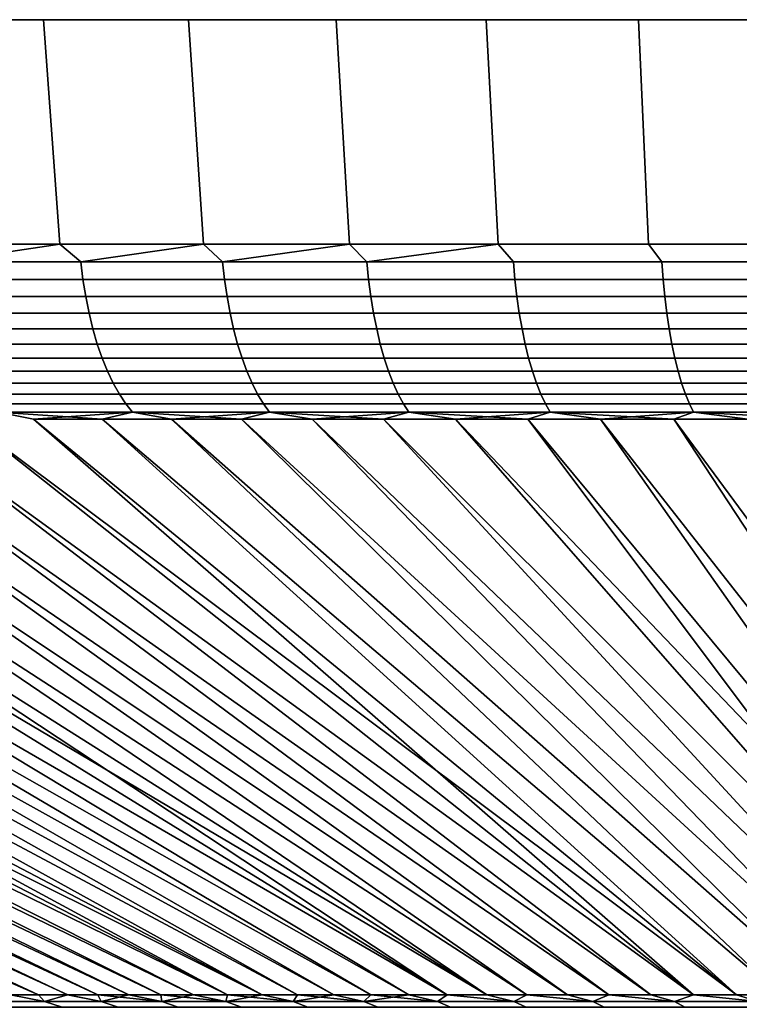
# Model space of a CAD drawing. Header units: metres. Extents: x -109 to 109, y -342 to 66.
# Tile 136 of 256: x -90.13 to -83.83, y 57.48 to 66.1. Entities that reach past the tile are written whole.
import ezdxf

# ---------------------------------------------------------------- set-up
doc = ezdxf.new("R2010")
doc.units = ezdxf.units.M
doc.layers.add('solid_K_24_62_16_000B91', color=7, linetype='CONTINUOUS')

msp = doc.modelspace()

# ---------------------------------------------------------------- linework, layer by layer
at = {"layer": 'solid_K_24_62_16_000B91'}
for points in [[(-92.386612, 66.099998, -27.978003), (-91.168266, 66.099998, 28.635555), (-89.922714, 66.099998, 29.240108), (-91.168266, 66.099998, -28.635555)], [(-91.168266, 66.099998, -28.635555), (-89.922714, 66.099998, 29.240108), (-88.652298, 66.099998, 29.790512), (-89.922714, 66.099998, -29.240108)], [(-91.01046, 64.137161, 28.327524), (-89.778313, 64.137161, 28.925568), (-89.922714, 66.099998, 29.240108), (-91.168266, 66.099998, 28.635555)], [(-89.778313, 64.137161, -28.925568), (-91.01046, 64.137161, -28.327524), (-91.168266, 66.099998, -28.635555), (-89.922714, 66.099998, -29.240108)], [(-89.922714, 66.099998, -29.240108), (-88.652298, 66.099998, 29.790512), (-87.35939, 66.099998, 30.285751), (-88.652298, 66.099998, -29.790512)], [(-89.778313, 64.137161, 28.925568), (-88.521576, 64.137161, 29.470049), (-88.652298, 66.099998, 29.790512), (-89.922714, 66.099998, 29.240108)], [(-88.521576, 64.137161, -29.470049), (-89.778313, 64.137161, -28.925568), (-89.922714, 66.099998, -29.240108), (-88.652298, 66.099998, -29.790512)], [(-88.652298, 66.099998, -29.790512), (-87.35939, 66.099998, 30.285751), (-86.046379, 66.099998, 30.724903), (-87.35939, 66.099998, -30.285751)], [(-88.521576, 64.137161, 29.470049), (-87.242577, 64.137161, 29.959957), (-87.35939, 66.099998, 30.285751), (-88.652298, 66.099998, 29.790512)], [(-87.242577, 64.137161, -29.959957), (-88.521576, 64.137161, -29.470049), (-88.652298, 66.099998, -29.790512), (-87.35939, 66.099998, -30.285751)], [(-87.35939, 66.099998, -30.285751), (-86.046379, 66.099998, 30.724903), (-84.715706, 66.099998, 31.107157), (-86.046379, 66.099998, -30.724903)], [(-87.242577, 64.137161, 29.959957), (-85.943687, 64.137161, 30.394388), (-86.046379, 66.099998, 30.724903), (-87.35939, 66.099998, 30.285751)], [(-85.943687, 64.137161, -30.394388), (-87.242577, 64.137161, -29.959957), (-87.35939, 66.099998, -30.285751), (-86.046379, 66.099998, -30.724903)], [(-86.046379, 66.099998, -30.724903), (-84.715706, 66.099998, 31.107157), (-83.369774, 66.099998, 31.43182), (-84.715706, 66.099998, -31.107157)], [(-85.943687, 64.137161, 30.394388), (-84.627312, 64.137161, 30.772535), (-84.715706, 66.099998, 31.107157), (-86.046379, 66.099998, 30.724903)], [(-84.627304, 64.137161, -30.772535), (-85.943687, 64.137161, -30.394388), (-86.046379, 66.099998, -30.724903), (-84.715706, 66.099998, -31.107157)], [(-84.715706, 66.099998, -31.107157), (-83.369774, 66.099998, 31.43182), (-82.011131, 66.099998, 31.698273), (-83.369774, 66.099998, -31.43182)], [(-84.627312, 64.137161, 30.772535), (-83.295876, 64.137161, 31.093699), (-83.369774, 66.099998, 31.43182), (-84.715706, 66.099998, 31.107157)], [(-83.295876, 64.137161, -31.093699), (-84.627304, 64.137161, -30.772535), (-84.715706, 66.099998, -31.107157), (-83.369774, 66.099998, -31.43182)], [(-90.81369, 63.98151, 28.389513), (-89.778313, 64.137161, 28.925568), (-91.01046, 64.137161, 28.327524)], [(-90.81369, 63.98151, -28.389513), (-91.01046, 64.137161, -28.327524), (-89.778313, 64.137161, -28.925568)], [(-89.595909, 63.98151, 28.971422), (-89.778313, 64.137161, 28.925568), (-90.81369, 63.98151, 28.389513)], [(-90.81369, 63.98151, -28.389513), (-89.778313, 64.137161, -28.925568), (-89.595909, 63.98151, -28.971422)], [(-89.595909, 63.98151, 28.971422), (-88.521576, 64.137161, 29.470049), (-89.778313, 64.137161, 28.925568)], [(-89.595909, 63.98151, -28.971422), (-89.778313, 64.137161, -28.925568), (-88.521576, 64.137161, -29.470049)], [(-88.35453, 63.98151, 29.501125), (-88.521576, 64.137161, 29.470049), (-89.595909, 63.98151, 28.971422)], [(-89.595909, 63.98151, -28.971422), (-88.521576, 64.137161, -29.470049), (-88.35453, 63.98151, -29.501125)], [(-88.35453, 63.98151, 29.501125), (-87.242577, 64.137161, 29.959957), (-88.521576, 64.137161, 29.470049)], [(-88.35453, 63.98151, -29.501125), (-88.521576, 64.137161, -29.470049), (-87.242577, 64.137161, -29.959957)], [(-87.091782, 63.98151, 29.977663), (-87.242577, 64.137161, 29.959957), (-88.35453, 63.98151, 29.501125)], [(-88.35453, 63.98151, -29.501125), (-87.242577, 64.137161, -29.959957), (-87.091782, 63.98151, -29.977663)], [(-87.091782, 63.98151, 29.977663), (-85.943687, 64.137161, 30.394388), (-87.242577, 64.137161, 29.959957)], [(-87.091782, 63.98151, -29.977663), (-87.242577, 64.137161, -29.959957), (-85.943687, 64.137161, -30.394388)], [(-85.809952, 63.98151, 30.400181), (-85.943687, 64.137161, 30.394388), (-87.091782, 63.98151, 29.977663)], [(-87.091782, 63.98151, -29.977663), (-85.943687, 64.137161, -30.394388), (-85.809952, 63.98151, -30.400181)], [(-84.511345, 63.98151, 30.767914), (-84.627312, 64.137161, 30.772535), (-85.943687, 64.137161, 30.394388), (-85.809952, 63.98151, 30.400181)], [(-84.511345, 63.98151, -30.767914), (-85.809952, 63.98151, -30.400181), (-85.943687, 64.137161, -30.394388), (-84.627304, 64.137161, -30.772535)], [(-83.198296, 63.98151, 31.080202), (-83.295876, 64.137161, 31.093699), (-84.627312, 64.137161, 30.772535), (-84.511345, 63.98151, 30.767914)], [(-83.198296, 63.98151, -31.080202), (-84.511345, 63.98151, -30.767914), (-84.627304, 64.137161, -30.772535), (-83.295876, 64.137161, -31.093699)], [(-90.81369, 63.98151, -28.389513), (-89.595909, 63.98151, -28.971422), (-89.57663, 63.827229, -28.928778), (-90.792618, 63.827229, -28.347723)], [(-89.595909, 63.98151, 28.971422), (-90.81369, 63.98151, 28.389513), (-90.792618, 63.827229, 28.347723), (-89.57663, 63.827229, 28.928778)], [(-89.595909, 63.98151, -28.971422), (-88.35453, 63.98151, -29.501125), (-88.337074, 63.827229, -29.457699), (-89.57663, 63.827229, -28.928778)], [(-88.35453, 63.98151, 29.501125), (-89.595909, 63.98151, 28.971422), (-89.57663, 63.827229, 28.928778), (-88.337074, 63.827229, 29.457699)], [(-88.35453, 63.98151, -29.501125), (-87.091782, 63.98151, -29.977663), (-87.076195, 63.827229, -29.933537), (-88.337074, 63.827229, -29.457699)], [(-87.091782, 63.98151, 29.977663), (-88.35453, 63.98151, 29.501125), (-88.337074, 63.827229, 29.457699), (-87.076195, 63.827229, 29.933537)], [(-87.091782, 63.98151, -29.977663), (-85.809952, 63.98151, -30.400181), (-85.796249, 63.827229, -30.355433), (-87.076195, 63.827229, -29.933537)], [(-85.809952, 63.98151, 30.400181), (-87.091782, 63.98151, 29.977663), (-87.076195, 63.827229, 29.933537), (-85.796249, 63.827229, 30.355433)], [(-85.809952, 63.98151, -30.400181), (-84.511345, 63.98151, -30.767914), (-84.49955, 63.827229, -30.722624), (-85.796249, 63.827229, -30.355433)], [(-84.511345, 63.98151, 30.767914), (-85.809952, 63.98151, 30.400181), (-85.796249, 63.827229, 30.355433), (-84.49955, 63.827229, 30.722624)], [(-84.511345, 63.98151, -30.767914), (-83.198296, 63.98151, -31.080202), (-83.188438, 63.827229, -31.034452), (-84.49955, 63.827229, -30.722624)], [(-83.198296, 63.98151, 31.080202), (-84.511345, 63.98151, 30.767914), (-84.49955, 63.827229, 30.722624), (-83.188438, 63.827229, 31.034452)], [(-90.792618, 63.827229, -28.347723), (-89.57663, 63.827229, -28.928778), (-89.552299, 63.677216, -28.874947), (-90.766029, 63.677216, -28.294973)], [(-89.57663, 63.827229, 28.928778), (-90.792618, 63.827229, 28.347723), (-90.766029, 63.677216, 28.294973), (-89.552299, 63.677216, 28.874947)], [(-89.57663, 63.827229, -28.928778), (-88.337074, 63.827229, -29.457699), (-88.315048, 63.677216, -29.402884), (-89.552299, 63.677216, -28.874947)], [(-88.337074, 63.827229, 29.457699), (-89.57663, 63.827229, 28.928778), (-89.552299, 63.677216, 28.874947), (-88.315048, 63.677216, 29.402884)], [(-88.337074, 63.827229, -29.457699), (-87.076195, 63.827229, -29.933537), (-87.056511, 63.677216, -29.877836), (-88.315048, 63.677216, -29.402884)], [(-87.076195, 63.827229, 29.933537), (-88.337074, 63.827229, 29.457699), (-88.315048, 63.677216, 29.402884), (-87.056511, 63.677216, 29.877836)], [(-87.076195, 63.827229, -29.933537), (-85.796249, 63.827229, -30.355433), (-85.778946, 63.677216, -30.298946), (-87.056511, 63.677216, -29.877836)], [(-85.796249, 63.827229, 30.355433), (-87.076195, 63.827229, 29.933537), (-87.056511, 63.677216, 29.877836), (-85.778946, 63.677216, 30.298946)], [(-85.796249, 63.827229, -30.355433), (-84.49955, 63.827229, -30.722624), (-84.484665, 63.677216, -30.665455), (-85.778946, 63.677216, -30.298946)], [(-84.49955, 63.827229, 30.722624), (-85.796249, 63.827229, 30.355433), (-85.778946, 63.677216, 30.298946), (-84.484665, 63.677216, 30.665455)], [(-84.49955, 63.827229, -30.722624), (-83.188438, 63.827229, -31.034452), (-83.175987, 63.677216, -30.976704), (-84.484665, 63.677216, -30.665455)], [(-83.188438, 63.827229, 31.034452), (-84.49955, 63.827229, 30.722624), (-84.484665, 63.677216, 30.665455), (-83.175987, 63.677216, 30.976704)], [(-90.766029, 63.677216, -28.294973), (-89.552299, 63.677216, -28.874947), (-89.523071, 63.532452, -28.81028), (-90.734077, 63.532452, -28.231606)], [(-89.552299, 63.677216, 28.874947), (-90.766029, 63.677216, 28.294973), (-90.734077, 63.532452, 28.231606), (-89.523071, 63.532452, 28.81028)], [(-89.552299, 63.677216, -28.874947), (-88.315048, 63.677216, -29.402884), (-88.288589, 63.532452, -29.337036), (-89.523071, 63.532452, -28.81028)], [(-88.315048, 63.677216, 29.402884), (-89.552299, 63.677216, 28.874947), (-89.523071, 63.532452, 28.81028), (-88.288589, 63.532452, 29.337036)], [(-88.315048, 63.677216, -29.402884), (-87.056511, 63.677216, -29.877836), (-87.032867, 63.532452, -29.810925), (-88.288589, 63.532452, -29.337036)], [(-87.056511, 63.677216, 29.877836), (-88.315048, 63.677216, 29.402884), (-88.288589, 63.532452, 29.337036), (-87.032867, 63.532452, 29.810925)], [(-87.056511, 63.677216, -29.877836), (-85.778946, 63.677216, -30.298946), (-85.758171, 63.532452, -30.231091), (-87.032867, 63.532452, -29.810925)], [(-85.778946, 63.677216, 30.298946), (-87.056511, 63.677216, 29.877836), (-87.032867, 63.532452, 29.810925), (-85.758171, 63.532452, 30.231091)], [(-85.778946, 63.677216, -30.298946), (-84.484665, 63.677216, -30.665455), (-84.466782, 63.532452, -30.596779), (-85.758171, 63.532452, -30.231091)], [(-84.484665, 63.677216, 30.665455), (-85.778946, 63.677216, 30.298946), (-85.758171, 63.532452, 30.231091), (-84.466782, 63.532452, 30.596779)], [(-84.484665, 63.677216, -30.665455), (-83.175987, 63.677216, -30.976704), (-83.161041, 63.532452, -30.907331), (-84.466782, 63.532452, -30.596779)], [(-83.175987, 63.677216, 30.976704), (-84.484665, 63.677216, 30.665455), (-84.466782, 63.532452, 30.596779), (-83.161041, 63.532452, 30.907331)], [(-90.734077, 63.532452, -28.231606), (-89.523071, 63.532452, -28.81028), (-89.489128, 63.393871, -28.735199), (-90.696983, 63.393871, -28.158033)], [(-89.523071, 63.532452, 28.81028), (-90.734077, 63.532452, 28.231606), (-90.696983, 63.393871, 28.158033), (-89.489128, 63.393871, 28.735199)], [(-89.523071, 63.532452, -28.81028), (-88.288589, 63.532452, -29.337036), (-88.257866, 63.393871, -29.260582), (-89.489128, 63.393871, -28.735199)], [(-88.288589, 63.532452, 29.337036), (-89.523071, 63.532452, 28.81028), (-89.489128, 63.393871, 28.735199), (-88.257866, 63.393871, 29.260582)], [(-88.288589, 63.532452, -29.337036), (-87.032867, 63.532452, -29.810925), (-87.005417, 63.393871, -29.733234), (-88.257866, 63.393871, -29.260582)], [(-87.032867, 63.532452, 29.810925), (-88.288589, 63.532452, 29.337036), (-88.257866, 63.393871, 29.260582), (-87.005417, 63.393871, 29.733234)], [(-87.032867, 63.532452, -29.810925), (-85.758171, 63.532452, -30.231091), (-85.734039, 63.393871, -30.152308), (-87.005417, 63.393871, -29.733234)], [(-85.758171, 63.532452, 30.231091), (-87.032867, 63.532452, 29.810925), (-87.005417, 63.393871, 29.733234), (-85.734039, 63.393871, 30.152308)], [(-85.758171, 63.532452, -30.231091), (-84.466782, 63.532452, -30.596779), (-84.446022, 63.393871, -30.517042), (-85.734039, 63.393871, -30.152308)], [(-84.466782, 63.532452, 30.596779), (-85.758171, 63.532452, 30.231091), (-85.734039, 63.393871, 30.152308), (-84.446022, 63.393871, 30.517042)], [(-84.466782, 63.532452, -30.596779), (-83.161041, 63.532452, -30.907331), (-83.143677, 63.393871, -30.826784), (-84.446022, 63.393871, -30.517042)], [(-83.161041, 63.532452, 30.907331), (-84.466782, 63.532452, 30.596779), (-84.446022, 63.393871, 30.517042), (-83.143677, 63.393871, 30.826784)], [(-90.696983, 63.393871, -28.158033), (-89.489128, 63.393871, -28.735199), (-89.450699, 63.262379, -28.65019), (-90.654984, 63.262379, -28.074732)], [(-89.489128, 63.393871, 28.735199), (-90.696983, 63.393871, 28.158033), (-90.654984, 63.262379, 28.074732), (-89.450699, 63.262379, 28.65019)], [(-89.489128, 63.393871, -28.735199), (-88.257866, 63.393871, -29.260582), (-88.223083, 63.262379, -29.174019), (-89.450699, 63.262379, -28.65019)], [(-88.257866, 63.393871, 29.260582), (-89.489128, 63.393871, 28.735199), (-89.450699, 63.262379, 28.65019), (-88.223083, 63.262379, 29.174019)], [(-88.257866, 63.393871, -29.260582), (-87.005417, 63.393871, -29.733234), (-86.974342, 63.262379, -29.645273), (-88.223083, 63.262379, -29.174019)], [(-87.005417, 63.393871, 29.733234), (-88.257866, 63.393871, 29.260582), (-88.223083, 63.262379, 29.174019), (-86.974342, 63.262379, 29.645273)], [(-87.005417, 63.393871, -29.733234), (-85.734039, 63.393871, -30.152308), (-85.706726, 63.262379, -30.063107), (-86.974342, 63.262379, -29.645273)], [(-85.734039, 63.393871, 30.152308), (-87.005417, 63.393871, 29.733234), (-86.974342, 63.262379, 29.645273), (-85.706726, 63.262379, 30.063107)], [(-85.734039, 63.393871, -30.152308), (-84.446022, 63.393871, -30.517042), (-84.422516, 63.262379, -30.426762), (-85.706726, 63.262379, -30.063107)], [(-84.446022, 63.393871, 30.517042), (-85.734039, 63.393871, 30.152308), (-85.706726, 63.262379, 30.063107), (-84.422516, 63.262379, 30.426762)], [(-84.446022, 63.393871, -30.517042), (-83.143677, 63.393871, -30.826784), (-83.124023, 63.262379, -30.735588), (-84.422516, 63.262379, -30.426762)], [(-83.143677, 63.393871, 30.826784), (-84.446022, 63.393871, 30.517042), (-84.422516, 63.262379, 30.426762), (-83.124023, 63.262379, 30.735588)], [(-90.654984, 63.262379, -28.074732), (-89.450699, 63.262379, -28.65019), (-89.408035, 63.138828, -28.555805), (-90.608353, 63.138828, -27.982244)], [(-89.450699, 63.262379, 28.65019), (-90.654984, 63.262379, 28.074732), (-90.608353, 63.138828, 27.982244), (-89.408035, 63.138828, 28.555805)], [(-89.450699, 63.262379, -28.65019), (-88.223083, 63.262379, -29.174019), (-88.184464, 63.138828, -29.077909), (-89.408035, 63.138828, -28.555805)], [(-88.223083, 63.262379, 29.174019), (-89.450699, 63.262379, 28.65019), (-89.408035, 63.138828, 28.555805), (-88.184464, 63.138828, 29.077909)], [(-88.223083, 63.262379, -29.174019), (-86.974342, 63.262379, -29.645273), (-86.939835, 63.138828, -29.547611), (-88.184464, 63.138828, -29.077909)], [(-86.974342, 63.262379, 29.645273), (-88.223083, 63.262379, 29.174019), (-88.184464, 63.138828, 29.077909), (-86.939835, 63.138828, 29.547611)], [(-86.974342, 63.262379, -29.645273), (-85.706726, 63.262379, -30.063107), (-85.676392, 63.138828, -29.964067), (-86.939835, 63.138828, -29.547611)], [(-85.706726, 63.262379, 30.063107), (-86.974342, 63.262379, 29.645273), (-86.939835, 63.138828, 29.547611), (-85.676392, 63.138828, 29.964067)], [(-85.706726, 63.262379, -30.063107), (-84.422516, 63.262379, -30.426762), (-84.396416, 63.138828, -30.326527), (-85.676392, 63.138828, -29.964067)], [(-84.422516, 63.262379, 30.426762), (-85.706726, 63.262379, 30.063107), (-85.676392, 63.138828, 29.964067), (-84.396416, 63.138828, 30.326527)], [(-84.422516, 63.262379, -30.426762), (-83.124023, 63.262379, -30.735588), (-83.102203, 63.138828, -30.634335), (-84.396416, 63.138828, -30.326527)], [(-83.124023, 63.262379, 30.735588), (-84.422516, 63.262379, 30.426762), (-84.396416, 63.138828, 30.326527), (-83.102203, 63.138828, 30.634335)], [(-90.608353, 63.138828, -27.982244), (-89.408035, 63.138828, -28.555805), (-89.361412, 63.024021, -28.452662), (-90.557388, 63.024021, -27.88117)], [(-89.408035, 63.138828, 28.555805), (-90.608353, 63.138828, 27.982244), (-90.557388, 63.024021, 27.88117), (-89.361412, 63.024021, 28.452662)], [(-89.408035, 63.138828, -28.555805), (-88.184464, 63.138828, -29.077909), (-88.142258, 63.024021, -28.972878), (-89.361412, 63.024021, -28.452662)], [(-88.184464, 63.138828, 29.077909), (-89.408035, 63.138828, 28.555805), (-89.361412, 63.024021, 28.452662), (-88.142258, 63.024021, 28.972878)], [(-88.184464, 63.138828, -29.077909), (-86.939835, 63.138828, -29.547611), (-86.902122, 63.024021, -29.440884), (-88.142258, 63.024021, -28.972878)], [(-86.939835, 63.138828, 29.547611), (-88.184464, 63.138828, 29.077909), (-88.142258, 63.024021, 28.972878), (-86.902122, 63.024021, 29.440884)], [(-86.939835, 63.138828, -29.547611), (-85.676392, 63.138828, -29.964067), (-85.64325, 63.024021, -29.855835), (-86.902122, 63.024021, -29.440884)], [(-85.676392, 63.138828, 29.964067), (-86.939835, 63.138828, 29.547611), (-86.902122, 63.024021, 29.440884), (-85.64325, 63.024021, 29.855835)], [(-85.676392, 63.138828, -29.964067), (-84.396416, 63.138828, -30.326527), (-84.367889, 63.024021, -30.216984), (-85.64325, 63.024021, -29.855835)], [(-84.396416, 63.138828, 30.326527), (-85.676392, 63.138828, 29.964067), (-85.64325, 63.024021, 29.855835), (-84.367889, 63.024021, 30.216984)], [(-84.396416, 63.138828, -30.326527), (-83.102203, 63.138828, -30.634335), (-83.078354, 63.024021, -30.523682), (-84.367889, 63.024021, -30.216984)], [(-83.102203, 63.138828, 30.634335), (-84.396416, 63.138828, 30.326527), (-84.367889, 63.024021, 30.216984), (-83.078354, 63.024021, 30.523682)], [(-90.557388, 63.024021, -27.88117), (-89.361412, 63.024021, -28.452662), (-89.311134, 62.918705, -28.341425), (-90.502434, 62.918705, -27.772167)], [(-89.361412, 63.024021, 28.452662), (-90.557388, 63.024021, 27.88117), (-90.502434, 62.918705, 27.772167), (-89.311134, 62.918705, 28.341425)], [(-89.361412, 63.024021, -28.452662), (-88.142258, 63.024021, -28.972878), (-88.096741, 62.918705, -28.859608), (-89.311134, 62.918705, -28.341425)], [(-88.142258, 63.024021, 28.972878), (-89.361412, 63.024021, 28.452662), (-89.311134, 62.918705, 28.341425), (-88.096741, 62.918705, 28.859608)], [(-88.142258, 63.024021, -28.972878), (-86.902122, 63.024021, -29.440884), (-86.861458, 62.918705, -29.325785), (-88.096741, 62.918705, -28.859608)], [(-86.902122, 63.024021, 29.440884), (-88.142258, 63.024021, 28.972878), (-88.096741, 62.918705, 28.859608), (-86.861458, 62.918705, 29.325785)], [(-86.902122, 63.024021, -29.440884), (-85.64325, 63.024021, -29.855835), (-85.607498, 62.918705, -29.739113), (-86.861458, 62.918705, -29.325785)], [(-85.64325, 63.024021, 29.855835), (-86.902122, 63.024021, 29.440884), (-86.861458, 62.918705, 29.325785), (-85.607498, 62.918705, 29.739113)], [(-85.64325, 63.024021, -29.855835), (-84.367889, 63.024021, -30.216984), (-84.337128, 62.918705, -30.09885), (-85.607498, 62.918705, -29.739113)], [(-84.367889, 63.024021, 30.216984), (-85.64325, 63.024021, 29.855835), (-85.607498, 62.918705, 29.739113), (-84.337128, 62.918705, 30.09885)], [(-84.367889, 63.024021, -30.216984), (-83.078354, 63.024021, -30.523682), (-83.052635, 62.918705, -30.404348), (-84.337128, 62.918705, -30.09885)], [(-83.078354, 63.024021, 30.523682), (-84.367889, 63.024021, 30.216984), (-84.337128, 62.918705, 30.09885), (-83.052635, 62.918705, 30.404348)], [(-90.502434, 62.918705, -27.772167), (-89.311134, 62.918705, -28.341425), (-89.257515, 62.823563, -28.222818), (-90.443832, 62.823563, -27.655945)], [(-89.311134, 62.918705, 28.341425), (-90.502434, 62.918705, 27.772167), (-90.443832, 62.823563, 27.655945), (-89.257515, 62.823563, 28.222818)], [(-89.311134, 62.918705, -28.341425), (-88.096741, 62.918705, -28.859608), (-88.04821, 62.823563, -28.738834), (-89.257515, 62.823563, -28.222818)], [(-88.096741, 62.918705, 28.859608), (-89.311134, 62.918705, 28.341425), (-89.257515, 62.823563, 28.222818), (-88.04821, 62.823563, 28.738834)], [(-88.096741, 62.918705, -28.859608), (-86.861458, 62.918705, -29.325785), (-86.8181, 62.823563, -29.20306), (-88.04821, 62.823563, -28.738834)], [(-86.861458, 62.918705, 29.325785), (-88.096741, 62.918705, 28.859608), (-88.04821, 62.823563, 28.738834), (-86.8181, 62.823563, 29.20306)], [(-86.861458, 62.918705, -29.325785), (-85.607498, 62.918705, -29.739113), (-85.569389, 62.823563, -29.614658), (-86.8181, 62.823563, -29.20306)], [(-85.607498, 62.918705, 29.739113), (-86.861458, 62.918705, 29.325785), (-86.8181, 62.823563, 29.20306), (-85.569389, 62.823563, 29.614658)], [(-85.607498, 62.918705, -29.739113), (-84.337128, 62.918705, -30.09885), (-84.304337, 62.823563, -29.972891), (-85.569389, 62.823563, -29.614658)], [(-84.337128, 62.918705, 30.09885), (-85.607498, 62.918705, 29.739113), (-85.569389, 62.823563, 29.614658), (-84.304337, 62.823563, 29.972891)], [(-84.337128, 62.918705, -30.09885), (-83.052635, 62.918705, -30.404348), (-83.025215, 62.823563, -30.277109), (-84.304337, 62.823563, -29.972891)], [(-83.052635, 62.918705, 30.404348), (-84.337128, 62.918705, 30.09885), (-84.304337, 62.823563, 29.972891), (-83.025215, 62.823563, 30.277109)], [(-90.443832, 62.823563, -27.655945), (-89.257515, 62.823563, -28.222818), (-89.20092, 62.739212, -28.097616), (-90.381973, 62.739212, -27.533257)], [(-89.257515, 62.823563, 28.222818), (-90.443832, 62.823563, 27.655945), (-90.381973, 62.739212, 27.533257), (-89.20092, 62.739212, 28.097616)], [(-89.257515, 62.823563, -28.222818), (-88.04821, 62.823563, -28.738834), (-87.996986, 62.739212, -28.611341), (-89.20092, 62.739212, -28.097616)], [(-88.04821, 62.823563, 28.738834), (-89.257515, 62.823563, 28.222818), (-89.20092, 62.739212, 28.097616), (-87.996986, 62.739212, 28.611341)], [(-88.04821, 62.823563, -28.738834), (-86.8181, 62.823563, -29.20306), (-86.772324, 62.739212, -29.073507), (-87.996986, 62.739212, -28.611341)], [(-86.8181, 62.823563, 29.20306), (-88.04821, 62.823563, 28.738834), (-87.996986, 62.739212, 28.611341), (-86.772324, 62.739212, 29.073507)], [(-86.8181, 62.823563, -29.20306), (-85.569389, 62.823563, -29.614658), (-85.529152, 62.739212, -29.483282), (-86.772324, 62.739212, -29.073507)], [(-85.569389, 62.823563, 29.614658), (-86.8181, 62.823563, 29.20306), (-86.772324, 62.739212, 29.073507), (-85.529152, 62.739212, 29.483282)], [(-85.569389, 62.823563, -29.614658), (-84.304337, 62.823563, -29.972891), (-84.269714, 62.739212, -29.839924), (-85.529152, 62.739212, -29.483282)], [(-84.304337, 62.823563, 29.972891), (-85.569389, 62.823563, 29.614658), (-85.529152, 62.739212, 29.483282), (-84.269714, 62.739212, 29.839924)], [(-84.304337, 62.823563, -29.972891), (-83.025215, 62.823563, -30.277109), (-82.996269, 62.739212, -30.142794), (-84.269714, 62.739212, -29.839924)], [(-83.025215, 62.823563, 30.277109), (-84.304337, 62.823563, 29.972891), (-84.269714, 62.739212, 29.839924), (-82.996269, 62.739212, 30.142794)], [(-90.381973, 62.739212, -27.533257), (-89.20092, 62.739212, -28.097616), (-89.141716, 62.666206, -27.966629), (-90.317261, 62.666206, -27.404902)], [(-89.20092, 62.739212, 28.097616), (-90.381973, 62.739212, 27.533257), (-90.317261, 62.666206, 27.404902), (-89.141716, 62.666206, 27.966629)], [(-89.20092, 62.739212, -28.097616), (-87.996986, 62.739212, -28.611341), (-87.943382, 62.666206, -28.477961), (-89.141716, 62.666206, -27.966629)], [(-87.996986, 62.739212, 28.611341), (-89.20092, 62.739212, 28.097616), (-89.141716, 62.666206, 27.966629), (-87.943382, 62.666206, 28.477961)], [(-87.996986, 62.739212, -28.611341), (-86.772324, 62.739212, -29.073507), (-86.724434, 62.666206, -28.937971), (-87.943382, 62.666206, -28.477961)], [(-86.772324, 62.739212, 29.073507), (-87.996986, 62.739212, 28.611341), (-87.943382, 62.666206, 28.477961), (-86.724434, 62.666206, 28.937971)], [(-86.772324, 62.739212, -29.073507), (-85.529152, 62.739212, -29.483282), (-85.487061, 62.666206, -29.345835), (-86.724434, 62.666206, -28.937971)], [(-85.529152, 62.739212, 29.483282), (-86.772324, 62.739212, 29.073507), (-86.724434, 62.666206, 28.937971), (-85.487061, 62.666206, 29.345835)], [(-85.529152, 62.739212, -29.483282), (-84.269714, 62.739212, -29.839924), (-84.23349, 62.666206, -29.700815), (-85.487061, 62.666206, -29.345835)], [(-84.269714, 62.739212, 29.839924), (-85.529152, 62.739212, 29.483282), (-85.487061, 62.666206, 29.345835), (-84.23349, 62.666206, 29.700815)], [(-84.269714, 62.739212, -29.839924), (-82.996269, 62.739212, -30.142794), (-82.965981, 62.666206, -30.002272), (-84.23349, 62.666206, -29.700815)], [(-82.996269, 62.739212, 30.142794), (-84.269714, 62.739212, 29.839924), (-84.23349, 62.666206, 29.700815), (-82.965981, 62.666206, 30.002272)], [(-90.317261, 62.666206, -27.404902), (-90.0084, 62.605068, -27.392408), (-84.234779, 57.568859, -14.806705), (-90.602745, 62.605068, -27.091206)], [(-90.317261, 62.666206, 27.404902), (-90.60273, 62.605068, 27.091215), (-83.857193, 57.568859, 14.9979), (-90.008385, 62.605068, 27.392416)], [(-90.317261, 62.666206, -27.404902), (-89.141716, 62.666206, -27.966629), (-90.0084, 62.605068, -27.392408)], [(-90.317261, 62.666206, 27.404902), (-90.008385, 62.605068, 27.392416), (-89.407608, 62.605068, 27.680582)], [(-89.141716, 62.666206, 27.966629), (-90.317261, 62.666206, 27.404902), (-89.407608, 62.605068, 27.680582)], [(-89.141716, 62.666206, -27.966629), (-89.407623, 62.605068, -27.680574), (-90.0084, 62.605068, -27.392408)], [(-89.141716, 62.666206, -27.966629), (-88.800705, 62.605068, -27.955566), (-89.407623, 62.605068, -27.680574)], [(-89.141716, 62.666206, 27.966629), (-89.407608, 62.605068, 27.680582), (-88.80069, 62.605068, 27.955572)], [(-89.141716, 62.666206, -27.966629), (-87.943382, 62.666206, -28.477961), (-88.800705, 62.605068, -27.955566)], [(-89.141716, 62.666206, 27.966629), (-88.80069, 62.605068, 27.955572), (-88.187912, 62.605068, 28.217258)], [(-87.943382, 62.666206, 28.477961), (-89.141716, 62.666206, 27.966629), (-88.187912, 62.605068, 28.217258)], [(-87.943382, 62.666206, -28.477961), (-88.187927, 62.605068, -28.217253), (-88.800705, 62.605068, -27.955566)], [(-87.943382, 62.666206, -28.477961), (-87.569588, 62.605068, -28.465509), (-88.187927, 62.605068, -28.217253)], [(-87.943382, 62.666206, 28.477961), (-88.187912, 62.605068, 28.217258), (-87.569572, 62.605068, 28.465515)], [(-87.943382, 62.666206, -28.477961), (-86.724434, 62.666206, -28.937971), (-87.569588, 62.605068, -28.465509)], [(-87.943382, 62.666206, 28.477961), (-87.569572, 62.605068, 28.465515), (-86.945961, 62.605068, 28.700222)], [(-86.724434, 62.666206, 28.937971), (-87.943382, 62.666206, 28.477961), (-86.945961, 62.605068, 28.700222)], [(-86.724434, 62.666206, -28.937971), (-86.945976, 62.605068, -28.700218), (-87.569588, 62.605068, -28.465509)], [(-86.724434, 62.666206, -28.937971), (-86.317398, 62.605068, -28.921267), (-86.945976, 62.605068, -28.700218)], [(-86.724434, 62.666206, 28.937971), (-86.945961, 62.605068, 28.700222), (-86.317383, 62.605068, 28.921272)], [(-86.724434, 62.666206, -28.937971), (-85.487061, 62.666206, -29.345835), (-86.317398, 62.605068, -28.921267)], [(-86.724434, 62.666206, 28.937971), (-86.317383, 62.605068, 28.921272), (-85.684128, 62.605068, 29.128555)], [(-85.487061, 62.666206, 29.345835), (-86.724434, 62.666206, 28.937971), (-85.684128, 62.605068, 29.128555)], [(-85.487061, 62.666206, -29.345835), (-85.684143, 62.605068, -29.128551), (-86.317398, 62.605068, -28.921267)], [(-85.487061, 62.666206, -29.345835), (-85.046516, 62.605068, -29.321972), (-85.684143, 62.605068, -29.128551)], [(-85.487061, 62.666206, 29.345835), (-85.684128, 62.605068, 29.128555), (-85.046501, 62.605068, 29.321976)], [(-85.487061, 62.666206, -29.345835), (-84.23349, 62.666206, -29.700815), (-85.046516, 62.605068, -29.321972)], [(-85.487061, 62.666206, 29.345835), (-85.046501, 62.605068, 29.321976), (-84.404808, 62.605068, 29.50144)], [(-84.23349, 62.666206, 29.700815), (-85.487061, 62.666206, 29.345835), (-84.404808, 62.605068, 29.50144)], [(-84.23349, 62.666206, -29.700815), (-84.404823, 62.605068, -29.501436), (-85.046516, 62.605068, -29.321972)], [(-84.23349, 62.666206, -29.700815), (-83.759369, 62.605068, -29.666859), (-84.404823, 62.605068, -29.501436)], [(-84.23349, 62.666206, 29.700815), (-84.404808, 62.605068, 29.50144), (-83.759346, 62.605068, 29.666864)], [(-84.23349, 62.666206, -29.700815), (-82.965981, 62.666206, -30.002272), (-83.759369, 62.605068, -29.666859)], [(-84.23349, 62.666206, 29.700815), (-83.759346, 62.605068, 29.666864), (-83.110435, 62.605068, 29.818167)], [(-82.965981, 62.666206, 30.002272), (-84.23349, 62.666206, 29.700815), (-83.110435, 62.605068, 29.818167)], [(-101.894821, 62.605068, 16.968323), (-90.211159, 57.568859, 9.543032), (-89.965012, 57.568859, 9.887305), (-101.518616, 62.605068, 17.51827)], [(-101.130501, 62.605068, 18.059881), (-101.518616, 62.605068, 17.51827), (-89.965012, 57.568859, 9.887305)], [(-100.730675, 62.605068, -18.592882), (-89.965019, 57.568859, -9.887291), (-90.211166, 57.568859, -9.543018), (-101.130516, 62.605068, -18.059868)], [(-101.130501, 62.605068, 18.059881), (-89.965012, 57.568859, 9.887305), (-89.71022, 57.568859, 10.225231), (-100.730667, 62.605068, 18.592896)], [(-100.319313, 62.605068, -19.117046), (-89.710236, 57.568859, -10.225218), (-89.965019, 57.568859, -9.887291), (-100.730675, 62.605068, -18.592882)], [(-100.730667, 62.605068, 18.592896), (-89.71022, 57.568859, 10.225231), (-89.446953, 57.568859, 10.556594), (-100.319298, 62.605068, 19.11706)], [(-99.896606, 62.605068, -19.632113), (-89.446968, 57.568859, -10.556581), (-89.710236, 57.568859, -10.225218), (-100.319313, 62.605068, -19.117046)], [(-100.319298, 62.605068, 19.11706), (-89.446953, 57.568859, 10.556594), (-89.175377, 57.568859, 10.881181), (-99.896591, 62.605068, 19.632126)], [(-99.462769, 62.605068, -20.137835), (-89.175392, 57.568859, -10.881168), (-89.446968, 57.568859, -10.556581), (-99.896606, 62.605068, -19.632113)], [(-99.896591, 62.605068, 19.632126), (-89.175377, 57.568859, 10.881181), (-88.895668, 57.568859, 11.198785), (-99.462753, 62.605068, 20.137848)], [(-99.017998, 62.605068, -20.633972), (-88.895676, 57.568859, -11.198772), (-89.175392, 57.568859, -10.881168), (-99.462769, 62.605068, -20.137835)], [(-99.462753, 62.605068, 20.137848), (-88.895668, 57.568859, 11.198785), (-88.608002, 57.568859, 11.509201), (-99.017982, 62.605068, 20.633986)], [(-98.562508, 62.605068, -21.120289), (-88.608009, 57.568859, -11.50919), (-88.895676, 57.568859, -11.198772), (-99.017998, 62.605068, -20.633972)], [(-99.017982, 62.605068, 20.633986), (-88.608002, 57.568859, 11.509201), (-88.312561, 57.568859, 11.812231), (-98.5625, 62.605068, 21.120302)], [(-98.096519, 62.605068, -21.596556), (-88.312569, 57.568859, -11.81222), (-88.608009, 57.568859, -11.50919), (-98.562508, 62.605068, -21.120289)], [(-98.5625, 62.605068, 21.120302), (-88.312561, 57.568859, 11.812231), (-88.009537, 57.568859, 12.107679), (-98.096512, 62.605068, 21.596567)], [(-98.096519, 62.605068, -21.596556), (-97.620255, 62.605068, -22.062542), (-88.312569, 57.568859, -11.81222)], [(-97.620239, 62.605068, 22.062553), (-98.096512, 62.605068, 21.596567), (-88.009537, 57.568859, 12.107679)], [(-97.133934, 62.605068, -22.51803), (-88.009552, 57.568859, -12.107668), (-88.312569, 57.568859, -11.81222), (-97.620255, 62.605068, -22.062542)], [(-97.620239, 62.605068, 22.062553), (-88.009537, 57.568859, 12.107679), (-87.699127, 57.568859, 12.395356), (-97.133926, 62.605068, 22.518042)], [(-96.637794, 62.605068, -22.962799), (-87.699142, 57.568859, -12.395345), (-88.009552, 57.568859, -12.107668), (-97.133934, 62.605068, -22.51803)], [(-97.133926, 62.605068, 22.518042), (-87.699127, 57.568859, 12.395356), (-87.381531, 57.568859, 12.675077), (-96.637787, 62.605068, 22.962811)], [(-96.132072, 62.605068, -23.396639), (-87.381546, 57.568859, -12.675067), (-87.699142, 57.568859, -12.395345), (-96.637794, 62.605068, -22.962799)], [(-96.637787, 62.605068, 22.962811), (-87.381531, 57.568859, 12.675077), (-87.056953, 57.568859, 12.946663), (-96.132057, 62.605068, 23.39665)], [(-95.617004, 62.605068, -23.819344), (-87.056969, 57.568859, -12.946653), (-87.381546, 57.568859, -12.675067), (-96.132072, 62.605068, -23.396639)], [(-96.132057, 62.605068, 23.39665), (-87.056953, 57.568859, 12.946663), (-86.725594, 57.568859, 13.20994), (-95.616989, 62.605068, 23.819355)], [(-95.092834, 62.605068, -24.230713), (-86.725609, 57.568859, -13.209929), (-87.056969, 57.568859, -12.946653), (-95.617004, 62.605068, -23.819344)], [(-95.616989, 62.605068, 23.819355), (-86.725594, 57.568859, 13.20994), (-86.38768, 57.568859, 13.464738), (-95.092819, 62.605068, 24.230722)], [(-94.559822, 62.605068, -24.630547), (-86.387688, 57.568859, -13.464727), (-86.725609, 57.568859, -13.209929), (-95.092834, 62.605068, -24.230713)], [(-95.092819, 62.605068, 24.230722), (-86.38768, 57.568859, 13.464738), (-86.043411, 57.568859, 13.710895), (-94.559807, 62.605068, 24.630558)], [(-94.559822, 62.605068, -24.630547), (-94.018211, 62.605068, -25.01866), (-86.387688, 57.568859, -13.464727)], [(-94.018196, 62.605068, 25.018669), (-94.559807, 62.605068, 24.630558), (-86.043411, 57.568859, 13.710895)], [(-93.468262, 62.605068, -25.394863), (-86.043427, 57.568859, -13.710884), (-86.387688, 57.568859, -13.464727), (-94.018211, 62.605068, -25.01866)], [(-94.018196, 62.605068, 25.018669), (-86.043411, 57.568859, 13.710895), (-85.693024, 57.568859, 13.948251), (-93.468246, 62.605068, 25.394875)], [(-92.910233, 62.605068, -25.758982), (-85.693031, 57.568859, -13.948241), (-86.043427, 57.568859, -13.710884), (-93.468262, 62.605068, -25.394863)], [(-93.468246, 62.605068, 25.394875), (-85.693024, 57.568859, 13.948251), (-85.336731, 57.568859, 14.176655), (-92.910217, 62.605068, 25.758991)], [(-92.344398, 62.605068, -26.110838), (-85.336746, 57.568859, -14.176646), (-85.693031, 57.568859, -13.948241), (-92.910233, 62.605068, -25.758982)], [(-92.910217, 62.605068, 25.758991), (-85.336731, 57.568859, 14.176655), (-84.97477, 57.568859, 14.39596), (-92.344383, 62.605068, 26.110849)], [(-91.771027, 62.605068, -26.45027), (-84.974785, 57.568859, -14.395951), (-85.336746, 57.568859, -14.176646), (-92.344398, 62.605068, -26.110838)], [(-92.344383, 62.605068, 26.110849), (-84.97477, 57.568859, 14.39596), (-84.607368, 57.568859, 14.606024), (-91.771011, 62.605068, 26.450277)], [(-91.190384, 62.605068, -26.777109), (-84.607384, 57.568859, -14.606015), (-84.974785, 57.568859, -14.395951), (-91.771027, 62.605068, -26.45027)], [(-91.771011, 62.605068, 26.450277), (-84.607368, 57.568859, 14.606024), (-84.234764, 57.568859, 14.806712), (-91.190369, 62.605068, 26.777119)], [(-90.602745, 62.605068, -27.091206), (-84.234779, 57.568859, -14.806705), (-84.607384, 57.568859, -14.606015), (-91.190384, 62.605068, -26.777109)], [(-91.190369, 62.605068, 26.777119), (-84.234764, 57.568859, 14.806712), (-83.857193, 57.568859, 14.9979), (-90.60273, 62.605068, 27.091215)], [(-89.407623, 62.605068, -27.680574), (-83.857208, 57.568859, -14.997892), (-84.234779, 57.568859, -14.806705), (-90.0084, 62.605068, -27.392408)], [(-90.008385, 62.605068, 27.392416), (-83.857193, 57.568859, 14.9979), (-83.474899, 57.568859, 15.179464), (-89.407608, 62.605068, 27.680582)], [(-88.800705, 62.605068, -27.955566), (-83.474915, 57.568859, -15.179457), (-83.857208, 57.568859, -14.997892), (-89.407623, 62.605068, -27.680574)], [(-89.407608, 62.605068, 27.680582), (-83.474899, 57.568859, 15.179464), (-83.088112, 57.568859, 15.351289), (-88.80069, 62.605068, 27.955572)], [(-88.187927, 62.605068, -28.217253), (-83.088127, 57.568859, -15.351282), (-83.474915, 57.568859, -15.179457), (-88.800705, 62.605068, -27.955566)], [(-88.80069, 62.605068, 27.955572), (-83.088112, 57.568859, 15.351289), (-82.697113, 57.568859, 15.513255), (-88.187912, 62.605068, 28.217258)], [(-87.569588, 62.605068, -28.465509), (-82.697128, 57.568859, -15.513249), (-83.088127, 57.568859, -15.351282), (-88.187927, 62.605068, -28.217253)], [(-88.187912, 62.605068, 28.217258), (-82.697113, 57.568859, 15.513255), (-82.302155, 57.568859, 15.665259), (-87.569572, 62.605068, 28.465515)], [(-86.945976, 62.605068, -28.700218), (-82.30217, 57.568859, -15.665255), (-82.697128, 57.568859, -15.513249), (-87.569588, 62.605068, -28.465509)], [(-87.569572, 62.605068, 28.465515), (-82.302155, 57.568859, 15.665259), (-81.903496, 57.568859, 15.807199), (-86.945961, 62.605068, 28.700222)], [(-86.317398, 62.605068, -28.921267), (-81.903503, 57.568859, -15.807196), (-82.30217, 57.568859, -15.665255), (-86.945976, 62.605068, -28.700218)], [(-86.945961, 62.605068, 28.700222), (-81.903496, 57.568859, 15.807199), (-81.501373, 57.568859, 15.938996), (-86.317383, 62.605068, 28.921272)], [(-86.317398, 62.605068, -28.921267), (-85.684143, 62.605068, -29.128551), (-81.903503, 57.568859, -15.807196)], [(-85.684128, 62.605068, 29.128555), (-86.317383, 62.605068, 28.921272), (-81.501373, 57.568859, 15.938996)], [(-85.046516, 62.605068, -29.321972), (-81.501381, 57.568859, -15.938994), (-81.903503, 57.568859, -15.807196), (-85.684143, 62.605068, -29.128551)], [(-85.684128, 62.605068, 29.128555), (-81.501373, 57.568859, 15.938996), (-81.096024, 57.568859, 16.06057), (-85.046501, 62.605068, 29.321976)], [(-84.404823, 62.605068, -29.501436), (-81.096031, 57.568859, -16.060568), (-81.501381, 57.568859, -15.938994), (-85.046516, 62.605068, -29.321972)], [(-85.046501, 62.605068, 29.321976), (-81.096024, 57.568859, 16.06057), (-80.687683, 57.568859, 16.171848), (-84.404808, 62.605068, 29.50144)], [(-83.759369, 62.605068, -29.666859), (-80.687691, 57.568859, -16.171846), (-81.096031, 57.568859, -16.060568), (-84.404823, 62.605068, -29.501436)], [(-84.404808, 62.605068, 29.50144), (-80.687683, 57.568859, 16.171848), (-80.276619, 57.568859, 16.272753), (-83.759346, 62.605068, 29.666864)], [(-90.377182, 57.508629, 8.962832), (-89.91317, 57.508629, 9.643411), (-90.211159, 57.568859, 9.543032), (-90.448509, 57.568859, 9.192634)], [(-90.377182, 57.508629, -8.962832), (-90.211166, 57.568859, -9.543018), (-89.91317, 57.508629, -9.643411)], [(-89.91317, 57.508629, -9.643411), (-90.211166, 57.568859, -9.543018), (-89.965019, 57.568859, -9.887291)], [(-89.91317, 57.508629, 9.643411), (-89.965012, 57.568859, 9.887305), (-90.211159, 57.568859, 9.543032)], [(-89.91317, 57.508629, -9.643411), (-89.965019, 57.568859, -9.887291), (-89.710236, 57.568859, -10.225218)], [(-89.91317, 57.508629, 9.643411), (-89.41581, 57.508629, 10.300014), (-89.71022, 57.568859, 10.225231), (-89.965012, 57.568859, 9.887305)], [(-89.91317, 57.508629, -9.643411), (-89.710236, 57.568859, -10.225218), (-89.41581, 57.508629, -10.300014)], [(-89.41581, 57.508629, -10.300014), (-89.710236, 57.568859, -10.225218), (-89.446968, 57.568859, -10.556581)], [(-89.41581, 57.508629, 10.300014), (-89.446953, 57.568859, 10.556594), (-89.71022, 57.568859, 10.225231)], [(-89.41581, 57.508629, -10.300014), (-89.446968, 57.568859, -10.556581), (-89.175392, 57.568859, -10.881168)], [(-88.886337, 57.508629, 10.931011), (-89.175377, 57.568859, 10.881181), (-89.446953, 57.568859, 10.556594)], [(-88.886337, 57.508629, 10.931011), (-89.446953, 57.568859, 10.556594), (-89.41581, 57.508629, 10.300014)], [(-89.41581, 57.508629, -10.300014), (-89.175392, 57.568859, -10.881168), (-88.886337, 57.508629, -10.931011)], [(-88.886337, 57.508629, -10.931011), (-89.175392, 57.568859, -10.881168), (-88.895676, 57.568859, -11.198772)], [(-88.886337, 57.508629, 10.931011), (-88.895668, 57.568859, 11.198785), (-89.175377, 57.568859, 10.881181)], [(-88.886337, 57.508629, -10.931011), (-88.895676, 57.568859, -11.198772), (-88.608009, 57.568859, -11.50919)], [(-88.32608, 57.508629, 11.534831), (-88.608002, 57.568859, 11.509201), (-88.895668, 57.568859, 11.198785)], [(-88.32608, 57.508629, 11.534831), (-88.895668, 57.568859, 11.198785), (-88.886337, 57.508629, 10.931011)], [(-88.886337, 57.508629, -10.931011), (-88.608009, 57.568859, -11.50919), (-88.32608, 57.508629, -11.534831)], [(-88.32608, 57.508629, -11.534831), (-88.608009, 57.568859, -11.50919), (-88.312569, 57.568859, -11.81222)], [(-88.32608, 57.508629, 11.534831), (-88.312561, 57.568859, 11.812231), (-88.608002, 57.568859, 11.509201)], [(-87.736412, 57.508629, 12.109973), (-88.312561, 57.568859, 11.812231), (-88.32608, 57.508629, 11.534831)], [(-88.32608, 57.508629, -11.534831), (-88.312569, 57.568859, -11.81222), (-88.009552, 57.568859, -12.107668)], [(-88.32608, 57.508629, -11.534831), (-88.009552, 57.568859, -12.107668), (-87.736412, 57.508629, -12.109973)], [(-87.736412, 57.508629, 12.109973), (-88.009537, 57.568859, 12.107679), (-88.312561, 57.568859, 11.812231)], [(-87.736412, 57.508629, -12.109973), (-88.009552, 57.568859, -12.107668), (-87.699142, 57.568859, -12.395345)], [(-87.736412, 57.508629, 12.109973), (-87.699127, 57.568859, 12.395356), (-88.009537, 57.568859, 12.107679)], [(-87.118813, 57.508629, 12.655008), (-87.699127, 57.568859, 12.395356), (-87.736412, 57.508629, 12.109973)], [(-87.736412, 57.508629, -12.109973), (-87.699142, 57.568859, -12.395345), (-87.381546, 57.568859, -12.675067)], [(-87.736412, 57.508629, -12.109973), (-87.381546, 57.568859, -12.675067), (-87.118813, 57.508629, -12.655008)], [(-87.118813, 57.508629, 12.655008), (-87.381531, 57.568859, 12.675077), (-87.699127, 57.568859, 12.395356)], [(-87.118813, 57.508629, -12.655008), (-87.381546, 57.568859, -12.675067), (-87.056969, 57.568859, -12.946653)], [(-87.118813, 57.508629, 12.655008), (-87.056953, 57.568859, 12.946663), (-87.381531, 57.568859, 12.675077)], [(-86.474815, 57.508629, 13.168582), (-87.056953, 57.568859, 12.946663), (-87.118813, 57.508629, 12.655008)], [(-87.118813, 57.508629, -12.655008), (-87.056969, 57.568859, -12.946653), (-86.725609, 57.568859, -13.209929)], [(-87.118813, 57.508629, -12.655008), (-86.725609, 57.568859, -13.209929), (-86.474815, 57.508629, -13.168582)], [(-86.474815, 57.508629, 13.168582), (-86.725594, 57.568859, 13.20994), (-87.056953, 57.568859, 12.946663)], [(-86.474815, 57.508629, -13.168582), (-86.725609, 57.568859, -13.209929), (-86.387688, 57.568859, -13.464727)], [(-86.474815, 57.508629, 13.168582), (-86.38768, 57.568859, 13.464738), (-86.725594, 57.568859, 13.20994)], [(-85.806015, 57.508629, 13.649416), (-86.38768, 57.568859, 13.464738), (-86.474815, 57.508629, 13.168582)], [(-85.806015, 57.508629, -13.649416), (-86.474815, 57.508629, -13.168582), (-86.387688, 57.568859, -13.464727), (-86.043427, 57.568859, -13.710884)], [(-85.806015, 57.508629, 13.649416), (-86.043411, 57.568859, 13.710895), (-86.38768, 57.568859, 13.464738)], [(-85.806015, 57.508629, -13.649416), (-86.043427, 57.568859, -13.710884), (-85.693031, 57.568859, -13.948241)], [(-85.806015, 57.508629, 13.649416), (-85.693024, 57.568859, 13.948251), (-86.043411, 57.568859, 13.710895)], [(-85.114082, 57.508629, 14.096314), (-85.693024, 57.568859, 13.948251), (-85.806015, 57.508629, 13.649416)], [(-85.114082, 57.508629, -14.096314), (-85.806015, 57.508629, -13.649416), (-85.693031, 57.568859, -13.948241), (-85.336746, 57.568859, -14.176646)], [(-85.114082, 57.508629, 14.096314), (-85.336731, 57.568859, 14.176655), (-85.693024, 57.568859, 13.948251)], [(-85.114082, 57.508629, -14.096314), (-85.336746, 57.568859, -14.176646), (-84.974785, 57.568859, -14.395951)], [(-85.114082, 57.508629, 14.096314), (-84.97477, 57.568859, 14.39596), (-85.336731, 57.568859, 14.176655)], [(-84.400726, 57.508629, 14.508168), (-84.97477, 57.568859, 14.39596), (-85.114082, 57.508629, 14.096314)], [(-84.400726, 57.508629, -14.508168), (-85.114082, 57.508629, -14.096314), (-84.974785, 57.568859, -14.395951), (-84.607384, 57.568859, -14.606015)], [(-84.400726, 57.508629, 14.508168), (-84.607368, 57.568859, 14.606024), (-84.97477, 57.568859, 14.39596)], [(-84.400726, 57.508629, -14.508168), (-84.607384, 57.568859, -14.606015), (-84.234779, 57.568859, -14.806705)], [(-84.400726, 57.508629, 14.508168), (-84.234764, 57.568859, 14.806712), (-84.607368, 57.568859, 14.606024)], [(-83.667732, 57.508629, 14.883952), (-84.234764, 57.568859, 14.806712), (-84.400726, 57.508629, 14.508168)], [(-83.667732, 57.508629, -14.883952), (-84.400726, 57.508629, -14.508168), (-84.234779, 57.568859, -14.806705), (-83.857208, 57.568859, -14.997892)], [(-83.667732, 57.508629, 14.883952), (-83.857193, 57.568859, 14.9979), (-84.234764, 57.568859, 14.806712)], [(-83.667732, 57.508629, -14.883952), (-83.857208, 57.568859, -14.997892), (-83.474915, 57.568859, -15.179457)], [(-83.667732, 57.508629, 14.883952), (-83.474899, 57.568859, 15.179464), (-83.857193, 57.568859, 14.9979)], [(-90.377182, 57.508629, -8.962832), (-89.91317, 57.508629, -9.643411), (-89.759048, 57.461269, -9.532609), (-90.217728, 57.461269, -8.85985)], [(-89.91317, 57.508629, 9.643411), (-90.377182, 57.508629, 8.962832), (-90.217728, 57.461269, 8.85985), (-89.759048, 57.461269, 9.532609)], [(-89.91317, 57.508629, -9.643411), (-89.41581, 57.508629, -10.300014), (-89.26741, 57.461269, -10.181668), (-89.759048, 57.461269, -9.532609)], [(-89.41581, 57.508629, 10.300014), (-89.91317, 57.508629, 9.643411), (-89.759048, 57.461269, 9.532609), (-89.26741, 57.461269, 10.181668)], [(-89.41581, 57.508629, -10.300014), (-88.886337, 57.508629, -10.931011), (-88.744026, 57.461269, -10.805414), (-89.26741, 57.461269, -10.181668)], [(-88.886337, 57.508629, 10.931011), (-89.41581, 57.508629, 10.300014), (-89.26741, 57.461269, 10.181668), (-88.744026, 57.461269, 10.805414)], [(-88.886337, 57.508629, -10.931011), (-88.32608, 57.508629, -11.534831), (-88.190193, 57.461269, -11.402296), (-88.744026, 57.461269, -10.805414)], [(-88.32608, 57.508629, 11.534831), (-88.886337, 57.508629, 10.931011), (-88.744026, 57.461269, 10.805414), (-88.190193, 57.461269, 11.402296)], [(-88.32608, 57.508629, -11.534831), (-87.736412, 57.508629, -12.109973), (-87.607307, 57.461269, -11.970831), (-88.190193, 57.461269, -11.402296)], [(-87.736412, 57.508629, 12.109973), (-88.32608, 57.508629, 11.534831), (-88.190193, 57.461269, 11.402296), (-87.607307, 57.461269, 11.970831)], [(-87.736412, 57.508629, -12.109973), (-87.118813, 57.508629, -12.655008), (-86.996803, 57.461269, -12.509604), (-87.607307, 57.461269, -11.970831)], [(-87.118813, 57.508629, 12.655008), (-87.736412, 57.508629, 12.109973), (-87.607307, 57.461269, 11.970831), (-86.996803, 57.461269, 12.509604)], [(-87.118813, 57.508629, -12.655008), (-86.474815, 57.508629, -13.168582), (-86.360207, 57.461269, -13.017276), (-86.996803, 57.461269, -12.509604)], [(-86.474815, 57.508629, 13.168582), (-87.118813, 57.508629, 12.655008), (-86.996803, 57.461269, 12.509604), (-86.360207, 57.461269, 13.017276)], [(-86.474815, 57.508629, -13.168582), (-85.806015, 57.508629, -13.649416), (-85.699089, 57.461269, -13.492584), (-86.360207, 57.461269, -13.017276)], [(-85.806015, 57.508629, 13.649416), (-86.474815, 57.508629, 13.168582), (-86.360207, 57.461269, 13.017276), (-85.699089, 57.461269, 13.492584)], [(-85.806015, 57.508629, -13.649416), (-85.114082, 57.508629, -14.096314), (-85.015106, 57.461269, -13.934349), (-85.699089, 57.461269, -13.492584)], [(-85.114082, 57.508629, 14.096314), (-85.806015, 57.508629, 13.649416), (-85.699089, 57.461269, 13.492584), (-85.015106, 57.461269, 13.934349)], [(-85.114082, 57.508629, -14.096314), (-84.400726, 57.508629, -14.508168), (-84.309952, 57.461269, -14.341471), (-85.015106, 57.461269, -13.934349)], [(-84.400726, 57.508629, 14.508168), (-85.114082, 57.508629, 14.096314), (-85.015106, 57.461269, 13.934349), (-84.309952, 57.461269, 14.341471)], [(-84.400726, 57.508629, -14.508168), (-83.667732, 57.508629, -14.883952), (-83.585381, 57.461269, -14.712936), (-84.309952, 57.461269, -14.341471)], [(-83.667732, 57.508629, 14.883952), (-84.400726, 57.508629, 14.508168), (-84.309952, 57.461269, 14.341471), (-83.585381, 57.461269, 14.712936)]]:
    msp.add_3dface(points, dxfattribs=at)

doc.saveas('drawing.dxf')
